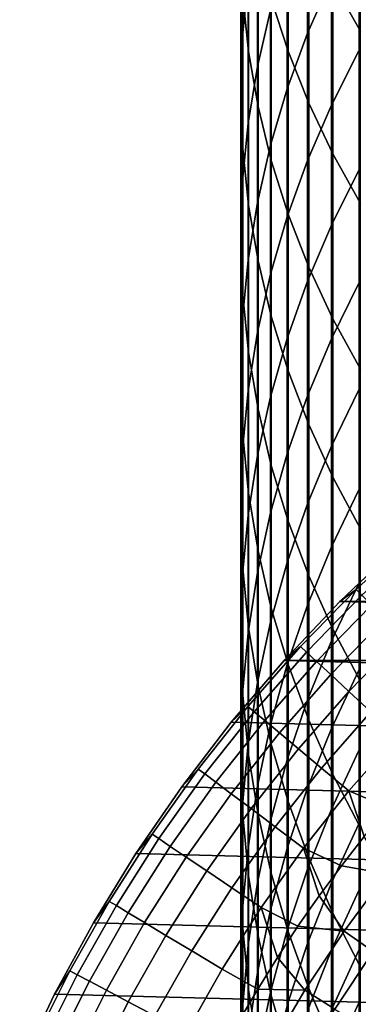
# Model space of a CAD drawing. Header units: metres. Extents: x -28 to 70, y -218 to 27.
# Tile 29 of 246: x -14.16 to -10.78, y -193.11 to -183.28. Entities that reach past the tile are written whole.
import ezdxf

# ---------------------------------------------------------------- set-up
doc = ezdxf.new("R2010")
doc.units = ezdxf.units.M
doc.layers.add('solid_10_261_002_XXX', color=7, linetype='CONTINUOUS')

msp = doc.modelspace()

# ---------------------------------------------------------------- linework, layer by layer
at = {"layer": 'solid_10_261_002_XXX'}
for points in [[(-11.031618, -181.134842, 418.208099), (-11.031618, -182.907562, 415.967285), (-10.756376, -183.392609, 416.340332), (-10.756376, -181.609512, 418.594269)], [(-11.876726, -181.387253, 407.999603), (-11.876726, -182.881042, 405.755707), (-11.932165, -183.442673, 406.118622), (-11.932165, -181.938766, 408.377747)], [(-11.645746, -181.389832, 414.799927), (-11.645746, -183.069366, 412.553436), (-11.477005, -183.594757, 412.93515), (-11.477005, -181.904587, 415.195862)], [(-11.930133, -181.458939, 411.383392), (-11.930133, -183.04512, 409.136261), (-11.872668, -183.596497, 409.514282), (-11.872668, -181.999771, 411.776337)], [(-11.045485, -181.545212, 401.788727), (-11.045485, -182.869293, 399.542847), (-11.284048, -183.413818, 399.853943), (-11.284048, -182.081039, 402.114594)], [(-11.65381, -181.770035, 405.037811), (-11.65381, -183.182785, 402.784576), (-11.783843, -183.745209, 403.126587), (-11.783843, -182.322906, 405.395081)], [(-11.477005, -181.904587, 415.195862), (-11.477005, -183.594757, 412.93515), (-11.272079, -184.111649, 413.310699), (-11.272079, -182.411041, 415.585388)], [(-11.932165, -181.938766, 408.377747), (-11.932165, -183.442673, 406.118622), (-11.949986, -184.006027, 406.482666), (-11.949986, -182.491959, 408.757019)], [(-11.872668, -181.999771, 411.776337), (-11.872668, -183.596497, 409.514282), (-11.777773, -184.144333, 409.889893), (-11.777773, -182.53714, 412.166748)], [(-11.284048, -182.081039, 402.114594), (-11.284048, -183.413818, 399.853943), (-11.487036, -183.969131, 400.171173), (-11.487036, -182.627472, 402.446869)], [(-11.783843, -182.322906, 405.395081), (-11.783843, -183.745209, 403.126587), (-11.876726, -184.312973, 403.471863), (-11.876726, -182.881042, 405.755707)], [(-11.272079, -182.411041, 415.585388), (-11.272079, -184.111649, 413.310699), (-11.031618, -184.618423, 413.678894), (-11.031618, -182.907562, 415.967285)], [(-10.772099, -182.337234, 399.238892), (-10.772099, -183.59137, 396.972321), (-11.045485, -184.131531, 397.261627), (-11.045485, -182.869293, 399.542847)], [(-11.949986, -182.491959, 408.757019), (-11.949986, -184.006027, 406.482666), (-11.930133, -184.569336, 406.846649), (-11.930133, -183.04512, 409.136261)], [(-11.777773, -182.53714, 412.166748), (-11.777773, -184.144333, 409.889893), (-11.645746, -184.686905, 410.261871), (-11.645746, -183.069366, 412.553436)], [(-11.487036, -182.627472, 402.446869), (-11.487036, -183.969131, 400.171173), (-11.65381, -184.533447, 400.493561), (-11.65381, -183.182785, 402.784576)], [(-11.876726, -182.881042, 405.755707), (-11.876726, -184.312973, 403.471863), (-11.932165, -184.884308, 403.819305), (-11.932165, -183.442673, 406.118622)], [(-11.045485, -182.869293, 399.542847), (-11.045485, -184.131531, 397.261627), (-11.284048, -184.684357, 397.557739), (-11.284048, -183.413818, 399.853943)], [(-11.031618, -182.907562, 415.967285), (-11.031618, -184.618423, 413.678894), (-10.756376, -185.11348, 414.038574), (-10.756376, -183.392609, 416.340332)], [(-11.930133, -183.04512, 409.136261), (-11.930133, -184.569336, 406.846649), (-11.872668, -185.130829, 407.209473), (-11.872668, -183.596497, 409.514282)], [(-11.645746, -183.069366, 412.553436), (-11.645746, -184.686905, 410.261871), (-11.477005, -185.222534, 410.62912), (-11.477005, -183.594757, 412.93515)], [(-11.65381, -183.182785, 402.784576), (-11.65381, -184.533447, 400.493561), (-11.783843, -185.105011, 400.820099), (-11.783843, -183.745209, 403.126587)], [(-11.932165, -183.442673, 406.118622), (-11.932165, -184.884308, 403.819305), (-11.949986, -185.457413, 404.167786), (-11.949986, -184.006027, 406.482666)], [(-11.284048, -183.413818, 399.853943), (-11.284048, -184.684357, 397.557739), (-11.487036, -185.248123, 397.85968), (-11.487036, -183.969131, 400.171173)], [(-11.872668, -183.596497, 409.514282), (-11.872668, -185.130829, 407.209473), (-11.777773, -185.688721, 407.569977), (-11.777773, -184.144333, 409.889893)], [(-11.477005, -183.594757, 412.93515), (-11.477005, -185.222534, 410.62912), (-11.272079, -185.749481, 410.990387), (-11.272079, -184.111649, 413.310699)], [(-10.772099, -183.59137, 396.972321), (-10.772099, -184.783127, 394.672333), (-11.045485, -185.330994, 394.946777), (-11.045485, -184.131531, 397.261627)], [(-11.783843, -183.745209, 403.126587), (-11.783843, -185.105011, 400.820099), (-11.876726, -185.682007, 401.14975), (-11.876726, -184.312973, 403.471863)], [(-11.487036, -183.969131, 400.171173), (-11.487036, -185.248123, 397.85968), (-11.65381, -185.82103, 398.166534), (-11.65381, -184.533447, 400.493561)], [(-11.949986, -184.006027, 406.482666), (-11.949986, -185.457413, 404.167786), (-11.930133, -186.030457, 404.516266), (-11.930133, -184.569336, 406.846649)], [(-11.777773, -184.144333, 409.889893), (-11.777773, -185.688721, 407.569977), (-11.645746, -186.241257, 407.927002), (-11.645746, -184.686905, 410.261871)], [(-11.045485, -184.131531, 397.261627), (-11.045485, -185.330994, 394.946777), (-11.284048, -185.891693, 395.227661), (-11.284048, -184.684357, 397.557739)], [(-11.272079, -184.111649, 413.310699), (-11.272079, -185.749481, 410.990387), (-11.031618, -186.266129, 411.344604), (-11.031618, -184.618423, 413.678894)], [(-11.876726, -184.312973, 403.471863), (-11.876726, -185.682007, 401.14975), (-11.932165, -186.262619, 401.481445), (-11.932165, -184.884308, 403.819305)], [(-11.930133, -184.569336, 406.846649), (-11.930133, -186.030457, 404.516266), (-11.872668, -186.601639, 404.863617), (-11.872668, -185.130829, 407.209473)], [(-11.65381, -184.533447, 400.493561), (-11.65381, -185.82103, 398.166534), (-11.783843, -186.401306, 398.477325), (-11.783843, -185.105011, 400.820099)], [(-11.031618, -184.618423, 413.678894), (-11.031618, -186.266129, 411.344604), (-10.756376, -186.770828, 411.690643), (-10.756376, -185.11348, 414.038574)], [(-11.645746, -184.686905, 410.261871), (-11.645746, -186.241257, 407.927002), (-11.477005, -186.786713, 408.27948), (-11.477005, -185.222534, 410.62912)], [(-11.284048, -184.684357, 397.557739), (-11.284048, -185.891693, 395.227661), (-11.487036, -186.463501, 395.514099), (-11.487036, -185.248123, 397.85968)], [(-10.772099, -184.783127, 394.672333), (-10.772099, -185.911621, 392.340637), (-11.045485, -186.466766, 392.600037), (-11.045485, -185.330994, 394.946777)], [(-11.932165, -184.884308, 403.819305), (-11.932165, -186.262619, 401.481445), (-11.949986, -186.845016, 401.814148), (-11.949986, -185.457413, 404.167786)], [(-11.783843, -185.105011, 400.820099), (-11.783843, -186.401306, 398.477325), (-11.876726, -186.987091, 398.791077), (-11.876726, -185.682007, 401.14975)], [(-11.872668, -185.130829, 407.209473), (-11.872668, -186.601639, 404.863617), (-11.777773, -187.169174, 405.20874), (-11.777773, -185.688721, 407.569977)], [(-11.487036, -185.248123, 397.85968), (-11.487036, -186.463501, 395.514099), (-11.65381, -187.044586, 395.805206), (-11.65381, -185.82103, 398.166534)], [(-11.477005, -185.222534, 410.62912), (-11.477005, -186.786713, 408.27948), (-11.272079, -187.323334, 408.626221), (-11.272079, -185.749481, 410.990387)], [(-11.045485, -185.330994, 394.946777), (-11.045485, -186.466766, 392.600037), (-11.284048, -187.034943, 392.865509), (-11.284048, -185.891693, 395.227661)], [(-11.949986, -185.457413, 404.167786), (-11.949986, -186.845016, 401.814148), (-11.930133, -187.427353, 402.146851), (-11.930133, -186.030457, 404.516266)], [(-11.876726, -185.682007, 401.14975), (-11.876726, -186.987091, 398.791077), (-11.932165, -187.576538, 399.106812), (-11.932165, -186.262619, 401.481445)], [(-11.777773, -185.688721, 407.569977), (-11.777773, -187.169174, 405.20874), (-11.645746, -187.731262, 405.550568), (-11.645746, -186.241257, 407.927002)], [(-11.272079, -185.749481, 410.990387), (-11.272079, -187.323334, 408.626221), (-11.031618, -187.849457, 408.966187), (-11.031618, -186.266129, 411.344604)], [(-11.65381, -185.82103, 398.166534), (-11.65381, -187.044586, 395.805206), (-11.783843, -187.633118, 396.100037), (-11.783843, -186.401306, 398.477325)], [(-11.284048, -185.891693, 395.227661), (-11.284048, -187.034943, 392.865509), (-11.487036, -187.614349, 393.1362), (-11.487036, -186.463501, 395.514099)], [(-10.772099, -185.911621, 392.340637), (-10.772099, -186.975998, 389.979004), (-11.045485, -187.538025, 390.223145), (-11.045485, -186.466766, 392.600037)], [(-11.930133, -186.030457, 404.516266), (-11.930133, -187.427353, 402.146851), (-11.872668, -188.007828, 402.478455), (-11.872668, -186.601639, 404.863617)], [(-11.645746, -186.241257, 407.927002), (-11.645746, -187.731262, 405.550568), (-11.477005, -188.286133, 405.88797), (-11.477005, -186.786713, 408.27948)], [(-11.932165, -186.262619, 401.481445), (-11.932165, -187.576538, 399.106812), (-11.949986, -188.167801, 399.423492), (-11.949986, -186.845016, 401.814148)], [(-11.031618, -186.266129, 411.344604), (-11.031618, -187.849457, 408.966187), (-10.756376, -188.363419, 409.298309), (-10.756376, -186.770828, 411.690643)], [(-11.783843, -186.401306, 398.477325), (-11.783843, -187.633118, 396.100037), (-11.876726, -188.227249, 396.397675), (-11.876726, -186.987091, 398.791077)], [(-11.487036, -186.463501, 395.514099), (-11.487036, -187.614349, 393.1362), (-11.65381, -188.203171, 393.411316), (-11.65381, -187.044586, 395.805206)], [(-11.045485, -186.466766, 392.600037), (-11.045485, -187.538025, 390.223145), (-11.284048, -188.113235, 390.472992), (-11.284048, -187.034943, 392.865509)], [(-11.872668, -186.601639, 404.863617), (-11.872668, -188.007828, 402.478455), (-11.777773, -188.584564, 402.807953), (-11.777773, -187.169174, 405.20874)], [(-11.949986, -186.845016, 401.814148), (-11.949986, -188.167801, 399.423492), (-11.930133, -188.759033, 399.740143), (-11.930133, -187.427353, 402.146851)], [(-11.477005, -186.786713, 408.27948), (-11.477005, -188.286133, 405.88797), (-11.272079, -188.832031, 406.21994), (-11.272079, -187.323334, 408.626221)], [(-11.876726, -186.987091, 398.791077), (-11.876726, -188.227249, 396.397675), (-11.932165, -188.825119, 396.697174), (-11.932165, -187.576538, 399.106812)], [(-11.284048, -187.034943, 392.865509), (-11.284048, -188.113235, 390.472992), (-11.487036, -188.699829, 390.727783), (-11.487036, -187.614349, 393.1362)], [(-10.772099, -186.975998, 389.979004), (-10.772099, -187.975479, 387.589172), (-11.045485, -188.543961, 387.817871), (-11.045485, -187.538025, 390.223145)], [(-11.65381, -187.044586, 395.805206), (-11.65381, -188.203171, 393.411316), (-11.783843, -188.799545, 393.689972), (-11.783843, -187.633118, 396.100037)], [(-11.777773, -187.169174, 405.20874), (-11.777773, -188.584564, 402.807953), (-11.645746, -189.155777, 403.134277), (-11.645746, -187.731262, 405.550568)], [(-11.272079, -187.323334, 408.626221), (-11.272079, -188.832031, 406.21994), (-11.031618, -189.367249, 406.54541), (-11.031618, -187.849457, 408.966187)], [(-11.930133, -187.427353, 402.146851), (-11.930133, -188.759033, 399.740143), (-11.872668, -189.348328, 400.055786), (-11.872668, -188.007828, 402.478455)], [(-11.932165, -187.576538, 399.106812), (-11.932165, -188.825119, 396.697174), (-11.949986, -189.424805, 396.997589), (-11.949986, -188.167801, 399.423492)], [(-11.487036, -187.614349, 393.1362), (-11.487036, -188.699829, 390.727783), (-11.65381, -189.295944, 390.986694), (-11.65381, -188.203171, 393.411316)], [(-11.045485, -187.538025, 390.223145), (-11.045485, -188.543961, 387.817871), (-11.284048, -189.125778, 388.05191), (-11.284048, -188.113235, 390.472992)], [(-11.783843, -187.633118, 396.100037), (-11.783843, -188.799545, 393.689972), (-11.876726, -189.401581, 393.971252), (-11.876726, -188.227249, 396.397675)], [(-11.645746, -187.731262, 405.550568), (-11.645746, -189.155777, 403.134277), (-11.477005, -189.719666, 403.456421), (-11.477005, -188.286133, 405.88797)], [(-11.031618, -187.849457, 408.966187), (-11.031618, -189.367249, 406.54541), (-10.756376, -189.890076, 406.863373), (-10.756376, -188.363419, 409.298309)], [(-11.872668, -188.007828, 402.478455), (-11.872668, -189.348328, 400.055786), (-11.777773, -189.933868, 400.369415), (-11.777773, -188.584564, 402.807953)], [(-10.772099, -187.975479, 387.589172), (-10.772099, -188.909302, 385.172943), (-11.045485, -189.48381, 385.386017), (-11.045485, -188.543961, 387.817871)], [(-11.284048, -188.113235, 390.472992), (-11.284048, -189.125778, 388.05191), (-11.487036, -189.719116, 388.290588), (-11.487036, -188.699829, 390.727783)], [(-11.949986, -188.167801, 399.423492), (-11.949986, -189.424805, 396.997589), (-11.930133, -190.02446, 397.297974), (-11.930133, -188.759033, 399.740143)], [(-11.65381, -188.203171, 393.411316), (-11.65381, -189.295944, 390.986694), (-11.783843, -189.899704, 391.248962), (-11.783843, -188.799545, 393.689972)], [(-11.876726, -188.227249, 396.397675), (-11.876726, -189.401581, 393.971252), (-11.932165, -190.007401, 394.254333), (-11.932165, -188.825119, 396.697174)], [(-11.477005, -188.286133, 405.88797), (-11.477005, -189.719666, 403.456421), (-11.272079, -190.274429, 403.773376), (-11.272079, -188.832031, 406.21994)], [(-10.214375, -188.427917, 284.28064), (-10.371525, -188.53125, 282.899994), (-10.960155, -189.089844, 282.899994), (-10.799122, -188.969147, 284.28064)], [(-10.741576, -189.028198, 285.668823), (-10.159945, -188.489853, 285.668823), (-10.214375, -188.427917, 284.28064), (-10.799122, -188.969147, 284.28064)], [(-11.777773, -188.584564, 402.807953), (-11.777773, -189.933868, 400.369415), (-11.645746, -190.513779, 400.680023), (-11.645746, -189.155777, 403.134277)], [(-11.045485, -188.543961, 387.817871), (-11.045485, -189.48381, 385.386017), (-11.284048, -190.071808, 385.604065), (-11.284048, -189.125778, 388.05191)], [(10.960328, -189.090042, 220.899994), (-10.960328, -189.090042, 220.899994), (-10.371217, -188.530991, 220.899994)], [(-10.960155, -189.089844, 282.899994), (-10.371525, -188.53125, 282.899994), (-10.371217, -188.530991, 220.899994), (-10.960328, -189.090042, 220.899994)], [(-11.487036, -188.699829, 390.727783), (-11.487036, -189.719116, 388.290588), (-11.65381, -190.322067, 388.533142), (-11.65381, -189.295944, 390.986694)], [(-11.930133, -188.759033, 399.740143), (-11.930133, -190.02446, 397.297974), (-11.872668, -190.622162, 397.597412), (-11.872668, -189.348328, 400.055786)], [(-11.783843, -188.799545, 393.689972), (-11.783843, -189.899704, 391.248962), (-11.876726, -190.509201, 391.513702), (-11.876726, -189.401581, 393.971252)], [(-11.932165, -188.825119, 396.697174), (-11.932165, -190.007401, 394.254333), (-11.949986, -190.615082, 394.538239), (-11.949986, -189.424805, 396.997589)], [(-11.272079, -188.832031, 406.21994), (-11.272079, -190.274429, 403.773376), (-11.031618, -190.818329, 404.084106), (-11.031618, -189.367249, 406.54541)], [(-10.772099, -188.909302, 385.172943), (-10.772099, -189.776779, 382.732086), (-11.045485, -190.356903, 382.929382), (-11.045485, -189.48381, 385.386017)], [(-10.799122, -188.969147, 284.28064), (-10.960155, -189.089844, 282.899994), (-11.518744, -189.678482, 282.899994), (-11.355231, -189.539764, 284.28064)], [(-11.294723, -189.595779, 285.668823), (-10.741576, -189.028198, 285.668823), (-10.799122, -188.969147, 284.28064), (-11.355231, -189.539764, 284.28064)], [(-11.518744, -189.678482, 282.899994), (-10.960155, -189.089844, 282.899994), (-10.960328, -189.090042, 220.899994), (-11.518719, -189.678452, 220.899994)], [(11.518719, -189.678452, 220.899994), (-11.518719, -189.678452, 220.899994), (-10.960328, -189.090042, 220.899994)], [(-11.193792, -189.689194, 287.052612), (-10.645589, -189.126694, 287.052612), (-10.741576, -189.028198, 285.668823), (-11.294723, -189.595779, 285.668823)], [(11.518719, -189.678452, 220.899994), (-10.960328, -189.090042, 220.899994), (10.960328, -189.090042, 220.899994)], [(-11.645746, -189.155777, 403.134277), (-11.645746, -190.513779, 400.680023), (-11.477005, -191.086243, 400.986633), (-11.477005, -189.719666, 403.456421)], [(-11.284048, -189.125778, 388.05191), (-11.284048, -190.071808, 385.604065), (-11.487036, -190.671448, 385.826447), (-11.487036, -189.719116, 388.290588)], [(-11.0526, -189.819885, 288.429871), (-10.511311, -189.264465, 288.429871), (-10.645589, -189.126694, 287.052612), (-11.193792, -189.689194, 287.052612)], [(-11.65381, -189.295944, 390.986694), (-11.65381, -190.322067, 388.533142), (-11.783843, -190.93277, 388.778778), (-11.783843, -189.899704, 391.248962)], [(-10.871367, -189.987625, 289.798401), (-10.338954, -189.44133, 289.798401), (-10.511311, -189.264465, 288.429871), (-11.0526, -189.819885, 288.429871)], [(-11.876726, -189.401581, 393.971252), (-11.876726, -190.509201, 391.513702), (-11.932165, -191.122528, 391.78009), (-11.932165, -190.007401, 394.254333)], [(-11.872668, -189.348328, 400.055786), (-11.872668, -190.622162, 397.597412), (-11.777773, -191.216049, 397.894897), (-11.777773, -189.933868, 400.369415)], [(-11.031618, -189.367249, 406.54541), (-11.031618, -190.818329, 404.084106), (-10.756376, -191.349655, 404.387634), (-10.756376, -189.890076, 406.863373)], [(-11.949986, -189.424805, 396.997589), (-11.949986, -190.615082, 394.538239), (-11.930133, -191.222717, 394.822144), (-11.930133, -190.02446, 397.297974)], [(-11.045485, -189.48381, 385.386017), (-11.045485, -190.356903, 382.929382), (-11.284048, -190.950638, 383.131317), (-11.284048, -190.071808, 385.604065)], [(-10.650381, -190.192169, 291.156036), (-10.128791, -189.656967, 291.156036), (-10.338954, -189.44133, 289.798401), (-10.871367, -189.987625, 289.798401)], [(-11.355231, -189.539764, 284.28064), (-11.518744, -189.678482, 282.899994), (-12.045762, -190.295532, 282.899994), (-11.881228, -190.13826, 284.28064)], [(-11.817918, -190.191071, 285.668823), (-11.294723, -189.595779, 285.668823), (-11.355231, -189.539764, 284.28064), (-11.881228, -190.13826, 284.28064)], [(-11.712312, -190.279175, 287.052612), (-11.193792, -189.689194, 287.052612), (-11.294723, -189.595779, 285.668823), (-11.817918, -190.191071, 285.668823)], [(-12.045762, -190.295532, 282.899994), (-11.518744, -189.678482, 282.899994), (-11.518719, -189.678452, 220.899994), (-12.045615, -190.295349, 220.899994)], [(12.539787, -190.939407, 220.899994), (-12.045615, -190.295349, 220.899994), (-11.518719, -189.678452, 220.899994), (12.045615, -190.295349, 220.899994)], [(-11.564579, -190.40242, 288.429871), (-11.0526, -189.819885, 288.429871), (-11.193792, -189.689194, 287.052612), (-11.712312, -190.279175, 287.052612)], [(12.045615, -190.295349, 220.899994), (-11.518719, -189.678452, 220.899994), (11.518719, -189.678452, 220.899994)], [(-11.487036, -189.719116, 388.290588), (-11.487036, -190.671448, 385.826447), (-11.65381, -191.280807, 386.052429), (-11.65381, -190.322067, 388.533142)], [(-11.477005, -189.719666, 403.456421), (-11.477005, -191.086243, 400.986633), (-11.272079, -191.64946, 401.2883), (-11.272079, -190.274429, 403.773376)], [(-10.772099, -189.776779, 382.732086), (-10.772099, -190.577255, 380.268463), (-11.045485, -191.162552, 380.44986), (-11.045485, -190.356903, 382.929382)], [(-11.374951, -190.560608, 289.798401), (-10.871367, -189.987625, 289.798401), (-11.0526, -189.819885, 288.429871), (-11.564579, -190.40242, 288.429871)], [(-11.783843, -189.899704, 391.248962), (-11.783843, -190.93277, 388.778778), (-11.876726, -191.549271, 389.026794), (-11.876726, -190.509201, 391.513702)], [(-11.777773, -189.933868, 400.369415), (-11.777773, -191.216049, 397.894897), (-11.645746, -191.80423, 398.189575), (-11.645746, -190.513779, 400.680023)], [(-11.143728, -190.75351, 291.156036), (-10.650381, -190.192169, 291.156036), (-10.871367, -189.987625, 289.798401), (-11.374951, -190.560608, 289.798401)], [(-11.932165, -190.007401, 394.254333), (-11.932165, -191.122528, 391.78009), (-11.949986, -191.737732, 392.047333), (-11.949986, -190.615082, 394.538239)], [(-11.930133, -190.02446, 397.297974), (-11.930133, -191.222717, 394.822144), (-11.872668, -191.828369, 395.105133), (-11.872668, -190.622162, 397.597412)], [(-11.284048, -190.071808, 385.604065), (-11.284048, -190.950638, 383.131317), (-11.487036, -191.556107, 383.337219), (-11.487036, -190.671448, 385.826447)], [(-11.881228, -190.13826, 284.28064), (-12.045762, -190.295532, 282.899994), (-12.539763, -190.939331, 282.899994), (-12.37572, -190.763031, 284.28064)], [(-12.309773, -190.812515, 285.668823), (-11.817918, -190.191071, 285.668823), (-11.881228, -190.13826, 284.28064), (-12.37572, -190.763031, 284.28064)], [(-12.199773, -190.895065, 287.052612), (-11.712312, -190.279175, 287.052612), (-11.817918, -190.191071, 285.668823), (-12.309773, -190.812515, 285.668823)], [(-12.045891, -191.010544, 288.429871), (-11.564579, -190.40242, 288.429871), (-11.712312, -190.279175, 287.052612), (-12.199773, -190.895065, 287.052612)], [(-11.272079, -190.274429, 403.773376), (-11.272079, -191.64946, 401.2883), (-11.031618, -192.201645, 401.584045), (-11.031618, -190.818329, 404.084106)], [(-10.871276, -190.980789, 292.50061), (-10.38999, -190.433182, 292.50061), (-10.650381, -190.192169, 291.156036), (-11.143728, -190.75351, 291.156036)], [(12.999373, -191.608063, 220.899994), (-12.539787, -190.939407, 220.899994), (-12.045615, -190.295349, 220.899994), (12.539787, -190.939407, 220.899994)], [(-12.539763, -190.939331, 282.899994), (-12.045762, -190.295532, 282.899994), (-12.045615, -190.295349, 220.899994), (-12.539787, -190.939407, 220.899994)], [(-11.65381, -190.322067, 388.533142), (-11.65381, -191.280807, 386.052429), (-11.783843, -191.89798, 386.281342), (-11.783843, -190.93277, 388.778778)], [(-11.045485, -190.356903, 382.929382), (-11.045485, -191.162552, 380.44986), (-11.284048, -191.761581, 380.635468), (-11.284048, -190.950638, 383.131317)], [(-11.848371, -191.158768, 289.798401), (-11.374951, -190.560608, 289.798401), (-11.564579, -190.40242, 288.429871), (-12.045891, -191.010544, 288.429871)], [(-10.479729, -191.148438, 293.828735), (-10.234837, -190.86792, 293.828735), (-10.38999, -190.433182, 292.50061), (-10.871276, -190.980789, 292.50061)], [(-11.876726, -190.509201, 391.513702), (-11.876726, -191.549271, 389.026794), (-11.932165, -192.169647, 389.276337), (-11.932165, -191.122528, 391.78009)], [(-11.607525, -191.339493, 291.156036), (-11.143728, -190.75351, 291.156036), (-11.374951, -190.560608, 289.798401), (-11.848371, -191.158768, 289.798401)], [(-11.645746, -190.513779, 400.680023), (-11.645746, -191.80423, 398.189575), (-11.477005, -192.384857, 398.480438), (-11.477005, -191.086243, 400.986633)], [(-10.772099, -190.577255, 380.268463), (-10.772099, -191.310135, 377.783905), (-11.045485, -191.900177, 377.949219), (-11.045485, -191.162552, 380.44986)], [(-11.949986, -190.615082, 394.538239), (-11.949986, -191.737732, 392.047333), (-11.930133, -192.35289, 392.314514), (-11.930133, -191.222717, 394.822144)], [(-11.872668, -190.622162, 397.597412), (-11.872668, -191.828369, 395.105133), (-11.777773, -192.430161, 395.386322), (-11.777773, -191.216049, 397.894897)], [(-11.487036, -190.671448, 385.826447), (-11.487036, -191.556107, 383.337219), (-11.65381, -192.171417, 383.546509), (-11.65381, -191.280807, 386.052429)], [(-12.37572, -190.763031, 284.28064), (-12.539763, -190.939331, 282.899994), (-12.999393, -191.608093, 282.899994), (-12.837392, -191.41243, 284.28064)], [(-12.768986, -191.45845, 285.668823), (-12.309773, -190.812515, 285.668823), (-12.37572, -190.763031, 284.28064), (-12.837392, -191.41243, 284.28064)], [(-11.323732, -191.55246, 292.50061), (-10.871276, -190.980789, 292.50061), (-11.143728, -190.75351, 291.156036), (-11.607525, -191.339493, 291.156036)], [(-12.654881, -191.535233, 287.052612), (-12.199773, -190.895065, 287.052612), (-12.309773, -190.812515, 285.668823), (-12.768986, -191.45845, 285.668823)], [(-11.031618, -190.818329, 404.084106), (-11.031618, -192.201645, 401.584045), (-10.756376, -192.741074, 401.872986), (-10.756376, -191.349655, 404.387634)], [(-12.999393, -191.608093, 282.899994), (-12.539763, -190.939331, 282.899994), (-12.539787, -190.939407, 220.899994), (-12.999373, -191.608063, 220.899994)], [(13.423374, -192.299973, 220.899994), (-12.999373, -191.608063, 220.899994), (-12.539787, -190.939407, 220.899994), (12.999373, -191.608063, 220.899994)], [(-12.495259, -191.642639, 288.429871), (-12.045891, -191.010544, 288.429871), (-12.199773, -190.895065, 287.052612), (-12.654881, -191.535233, 287.052612)], [(-11.783843, -190.93277, 388.778778), (-11.783843, -191.89798, 386.281342), (-11.876726, -192.521027, 386.51239), (-11.876726, -191.549271, 389.026794)], [(-11.284048, -190.950638, 383.131317), (-11.284048, -191.761581, 380.635468), (-11.487036, -192.372452, 380.824768), (-11.487036, -191.556107, 383.337219)], [(-12.290371, -191.780487, 289.798401), (-11.848371, -191.158768, 289.798401), (-12.045891, -191.010544, 288.429871), (-12.495259, -191.642639, 288.429871)], [(-10.94628, -191.728851, 293.828735), (-10.716934, -191.435486, 293.828735), (-10.871276, -190.980789, 292.50061), (-11.323732, -191.55246, 292.50061)], [(-10.716934, -191.435486, 293.828735), (-10.479729, -191.148438, 293.828735), (-10.871276, -190.980789, 292.50061)], [(-12.04054, -191.948593, 291.156036), (-11.607525, -191.339493, 291.156036), (-11.848371, -191.158768, 289.798401), (-12.290371, -191.780487, 289.798401)], [(-11.932165, -191.122528, 391.78009), (-11.932165, -192.169647, 389.276337), (-11.949986, -192.791931, 389.526642), (-11.949986, -191.737732, 392.047333)], [(-11.477005, -191.086243, 400.986633), (-11.477005, -192.384857, 398.480438), (-11.272079, -192.9561, 398.766602), (-11.272079, -191.64946, 401.2883)], [(-11.045485, -191.162552, 380.44986), (-11.045485, -191.900177, 377.949219), (-11.284048, -192.504059, 378.118408), (-11.284048, -191.761581, 380.635468)], [(-11.930133, -191.222717, 394.822144), (-11.930133, -192.35289, 392.314514), (-11.872668, -192.966049, 392.580841), (-11.872668, -191.828369, 395.105133)], [(-11.777773, -191.216049, 397.894897), (-11.777773, -192.430161, 395.386322), (-11.645746, -193.026169, 395.664795), (-11.645746, -191.80423, 398.189575)], [(-11.746161, -192.146652, 292.50061), (-11.323732, -191.55246, 292.50061), (-11.607525, -191.339493, 291.156036), (-12.04054, -191.948593, 291.156036)], [(-11.65381, -191.280807, 386.052429), (-11.65381, -192.171417, 383.546509), (-11.783843, -192.794617, 383.758423), (-11.783843, -191.89798, 386.281342)], [(-10.772099, -191.310135, 377.783905), (-10.772099, -191.974884, 375.280243), (-11.045485, -192.569214, 375.429382), (-11.045485, -191.900177, 377.949219)], [(-12.837392, -191.41243, 284.28064), (-12.999393, -191.608093, 282.899994), (-13.423394, -192.300003, 282.899994), (-13.265022, -192.084732, 284.28064)], [(-13.194337, -192.127182, 285.668823), (-12.768986, -191.45845, 285.668823), (-12.837392, -191.41243, 284.28064), (-13.265022, -192.084732, 284.28064)], [(-13.076432, -192.197983, 287.052612), (-12.654881, -191.535233, 287.052612), (-12.768986, -191.45845, 285.668823), (-13.194337, -192.127182, 285.668823)], [(-10.494555, -191.810684, 295.15686), (-10.716934, -191.435486, 293.828735), (-10.94628, -191.728851, 293.828735)], [(-12.911492, -192.297012, 288.429871), (-12.495259, -191.642639, 288.429871), (-12.654881, -191.535233, 287.052612), (-13.076432, -192.197983, 287.052612)], [(-11.876726, -191.549271, 389.026794), (-11.876726, -192.521027, 386.51239), (-11.932165, -193.147995, 386.744904), (-11.932165, -192.169647, 389.276337)], [(-11.380724, -192.333679, 293.828735), (-11.167597, -192.02832, 293.828735), (-11.323732, -191.55246, 292.50061), (-11.746161, -192.146652, 292.50061)], [(-11.487036, -191.556107, 383.337219), (-11.487036, -192.372452, 380.824768), (-11.65381, -192.993256, 381.017151), (-11.65381, -192.171417, 383.546509)], [(-11.167597, -192.02832, 293.828735), (-10.94628, -191.728851, 293.828735), (-11.323732, -191.55246, 292.50061)], [(-13.423394, -192.300003, 282.899994), (-12.999393, -191.608093, 282.899994), (-12.999373, -191.608063, 220.899994), (-13.423374, -192.299973, 220.899994)], [(13.810521, -193.013046, 220.899994), (-13.423374, -192.299973, 220.899994), (-12.999373, -191.608063, 220.899994), (13.423374, -192.299973, 220.899994)], [(-12.699779, -192.424149, 289.798401), (-12.290371, -191.780487, 289.798401), (-12.495259, -191.642639, 288.429871), (-12.911492, -192.297012, 288.429871)], [(-11.272079, -191.64946, 401.2883), (-11.272079, -192.9561, 398.766602), (-11.031618, -193.516159, 399.04715), (-11.031618, -192.201645, 401.584045)], [(-11.949986, -191.737732, 392.047333), (-11.949986, -192.791931, 389.526642), (-11.930133, -193.414154, 389.776947), (-11.930133, -192.35289, 392.314514)], [(-11.284048, -191.761581, 380.635468), (-11.284048, -192.504059, 378.118408), (-11.487036, -193.119873, 378.290955), (-11.487036, -192.372452, 380.824768)], [(-10.918196, -192.380905, 295.15686), (-10.494555, -191.810684, 295.15686), (-10.94628, -191.728851, 293.828735), (-11.167597, -192.02832, 293.828735)], [(-12.441626, -192.579163, 291.156036), (-12.04054, -191.948593, 291.156036), (-12.290371, -191.780487, 289.798401), (-12.699779, -192.424149, 289.798401)], [(-11.872668, -191.828369, 395.105133), (-11.872668, -192.966049, 392.580841), (-11.777773, -193.575302, 392.84549), (-11.777773, -192.430161, 395.386322)], [(-11.645746, -191.80423, 398.189575), (-11.645746, -193.026169, 395.664795), (-11.477005, -193.614532, 395.939697), (-11.477005, -192.384857, 398.480438)], [(-10.627852, -192.584839, 296.501465), (-10.215478, -192.029785, 296.501465), (-10.494555, -191.810684, 295.15686), (-10.918196, -192.380905, 295.15686)], [(-12.137441, -192.76181, 292.50061), (-11.746161, -192.146652, 292.50061), (-12.04054, -191.948593, 291.156036), (-12.441626, -192.579163, 291.156036)], [(-11.783843, -191.89798, 386.281342), (-11.783843, -192.794617, 383.758423), (-11.876726, -193.423752, 383.972412), (-11.876726, -192.521027, 386.51239)], [(-11.045485, -191.900177, 377.949219), (-11.045485, -192.569214, 375.429382), (-11.284048, -193.17749, 375.582031), (-11.284048, -192.504059, 378.118408)], [(-10.918196, -192.380905, 295.15686), (-11.167597, -192.02832, 293.828735), (-11.380724, -192.333679, 293.828735)], [(-10.772099, -191.974884, 375.280243), (-10.772099, -192.570999, 372.759338), (-11.045485, -193.169189, 372.892212), (-11.045485, -192.569214, 375.429382)], [(-13.265022, -192.084732, 284.28064), (-13.423394, -192.300003, 282.899994), (-13.810601, -193.013153, 282.899994), (-13.657476, -192.778168, 284.28064)], [(-13.5847, -192.81691, 285.668823), (-13.194337, -192.127182, 285.668823), (-13.265022, -192.084732, 284.28064), (-13.657476, -192.778168, 284.28064)], [(-13.463306, -192.881546, 287.052612), (-13.076432, -192.197983, 287.052612), (-13.194337, -192.127182, 285.668823), (-13.5847, -192.81691, 285.668823)], [(-11.781786, -192.961136, 293.828735), (-11.585504, -192.644684, 293.828735), (-11.746161, -192.146652, 292.50061), (-12.137441, -192.76181, 292.50061)], [(-11.585504, -192.644684, 293.828735), (-11.380724, -192.333679, 293.828735), (-11.746161, -192.146652, 292.50061)], [(-13.293487, -192.97197, 288.429871), (-12.911492, -192.297012, 288.429871), (-13.076432, -192.197983, 287.052612), (-13.463306, -192.881546, 287.052612)], [(-11.932165, -192.169647, 389.276337), (-11.932165, -193.147995, 386.744904), (-11.949986, -193.776871, 386.978149), (-11.949986, -192.791931, 389.526642)], [(-11.65381, -192.171417, 383.546509), (-11.65381, -192.993256, 381.017151), (-11.783843, -193.622009, 381.212006), (-11.783843, -192.794617, 383.758423)], [(-11.031618, -192.201645, 401.584045), (-11.031618, -193.516159, 399.04715), (-10.756376, -194.063278, 399.321228), (-10.756376, -192.741074, 401.872986)], [(-13.810601, -193.013153, 282.899994), (-13.423394, -192.300003, 282.899994), (-13.423374, -192.299973, 220.899994), (-13.810521, -193.013046, 220.899994)], [(14.159966, -193.745605, 220.899994), (-13.810521, -193.013046, 220.899994), (-13.423374, -192.299973, 220.899994), (13.810521, -193.013046, 220.899994)], [(-13.07551, -193.088028, 289.798401), (-12.699779, -192.424149, 289.798401), (-12.911492, -192.297012, 288.429871), (-13.293487, -192.97197, 288.429871)], [(-11.310887, -192.97287, 295.15686), (-10.918196, -192.380905, 295.15686), (-11.380724, -192.333679, 293.828735), (-11.585504, -192.644684, 293.828735)], [(-12.809719, -193.229553, 291.156036), (-12.441626, -192.579163, 291.156036), (-12.699779, -192.424149, 289.798401), (-13.07551, -193.088028, 289.798401)], [(-11.930133, -192.35289, 392.314514), (-11.930133, -193.414154, 389.776947), (-11.872668, -194.034363, 390.026428), (-11.872668, -192.966049, 392.580841)], [(-11.777773, -192.430161, 395.386322), (-11.777773, -193.575302, 392.84549), (-11.645746, -194.178696, 393.107574), (-11.645746, -193.026169, 395.664795)], [(-11.487036, -192.372452, 380.824768), (-11.487036, -193.119873, 378.290955), (-11.65381, -193.745682, 378.466309), (-11.65381, -192.993256, 381.017151)], [(-11.477005, -192.384857, 398.480438), (-11.477005, -193.614532, 395.939697), (-11.272079, -194.193375, 396.210144), (-11.272079, -192.9561, 398.766602)], [(-11.010101, -193.161057, 296.501465), (-10.627852, -192.584839, 296.501465), (-10.918196, -192.380905, 295.15686), (-11.310887, -192.97287, 295.15686)], [(-11.876726, -192.521027, 386.51239), (-11.876726, -193.423752, 383.972412), (-11.932165, -194.056824, 384.187714), (-11.932165, -193.147995, 386.744904)], [(-11.284048, -192.504059, 378.118408), (-11.284048, -193.17749, 375.582031), (-11.487036, -193.797791, 375.737671), (-11.487036, -193.119873, 378.290955)], [(-12.496534, -193.396301, 292.50061), (-12.137441, -192.76181, 292.50061), (-12.441626, -192.579163, 291.156036), (-12.809719, -193.229553, 291.156036)], [(-11.310887, -192.97287, 295.15686), (-11.585504, -192.644684, 293.828735), (-11.781786, -192.961136, 293.828735)], [(-11.045485, -192.569214, 375.429382), (-11.045485, -193.169189, 372.892212), (-11.284048, -193.781403, 373.028168), (-11.284048, -193.17749, 375.582031)], [(-10.772099, -192.570999, 372.759338), (-10.772099, -193.098038, 370.223114), (-11.045485, -193.699631, 370.339569), (-11.045485, -193.169189, 372.892212)], [(-10.754833, -193.320786, 297.8591), (-10.381447, -192.757919, 297.8591), (-10.627852, -192.584839, 296.501465), (-11.010101, -193.161057, 296.501465)], [(-13.657476, -192.778168, 284.28064), (-13.810601, -193.013153, 282.899994), (-14.159955, -193.745575, 282.899994), (-14.013713, -193.490875, 284.28064)], [(-13.939038, -193.525833, 285.668823), (-13.5847, -192.81691, 285.668823), (-13.657476, -192.778168, 284.28064), (-14.013713, -193.490875, 284.28064)], [(-13.814478, -193.584122, 287.052612), (-13.463306, -192.881546, 287.052612), (-13.5847, -192.81691, 285.668823), (-13.939038, -193.525833, 285.668823)], [(-11.781786, -192.961136, 293.828735), (-12.137441, -192.76181, 292.50061), (-12.496534, -193.396301, 292.50061), (-11.969428, -193.282776, 293.828735)], [(-11.949986, -192.791931, 389.526642), (-11.949986, -193.776871, 386.978149), (-11.930133, -194.405701, 387.211334), (-11.930133, -193.414154, 389.776947)], [(-11.783843, -192.794617, 383.758423), (-11.783843, -193.622009, 381.212006), (-11.876726, -194.256744, 381.408691), (-11.876726, -193.423752, 383.972412)], [(-13.640229, -193.66568, 288.429871), (-13.293487, -192.97197, 288.429871), (-13.463306, -192.881546, 287.052612), (-13.814478, -193.584122, 287.052612)], [(14.470504, -194.495331, 220.899994), (-14.159966, -193.745605, 220.899994), (-13.810521, -193.013046, 220.899994), (14.159966, -193.745605, 220.899994)], [(-14.159955, -193.745575, 282.899994), (-13.810601, -193.013153, 282.899994), (-13.810521, -193.013046, 220.899994), (-14.159966, -193.745605, 220.899994)], [(-13.416566, -193.77037, 289.798401), (-13.07551, -193.088028, 289.798401), (-13.293487, -192.97197, 288.429871), (-13.640229, -193.66568, 288.429871)], [(-11.671517, -193.584885, 295.15686), (-11.310887, -192.97287, 295.15686), (-11.781786, -192.961136, 293.828735), (-11.969428, -193.282776, 293.828735)], [(-11.872668, -192.966049, 392.580841), (-11.872668, -194.034363, 390.026428), (-11.777773, -194.650604, 390.274323), (-11.777773, -193.575302, 392.84549)], [(-11.65381, -192.993256, 381.017151), (-11.65381, -193.745682, 378.466309), (-11.783843, -194.379532, 378.64389), (-11.783843, -193.622009, 381.212006)], [(-11.361141, -193.756805, 296.501465), (-11.010101, -193.161057, 296.501465), (-11.310887, -192.97287, 295.15686), (-11.671517, -193.584885, 295.15686)], [(-11.645746, -193.026169, 395.664795), (-11.645746, -194.178696, 393.107574), (-11.477005, -194.774338, 393.366302), (-11.477005, -193.614532, 395.939697)], [(-11.272079, -192.9561, 398.766602), (-11.272079, -194.193375, 396.210144), (-11.031618, -194.760895, 396.475311), (-11.031618, -193.516159, 399.04715)], [(-13.143843, -193.89801, 291.156036), (-12.809719, -193.229553, 291.156036), (-13.07551, -193.088028, 289.798401), (-13.416566, -193.77037, 289.798401)], [(-10.772099, -193.098038, 370.223114), (-10.772099, -193.555603, 367.673431), (-11.045485, -194.160141, 367.773438), (-11.045485, -193.699631, 370.339569)]]:
    msp.add_3dface(points, dxfattribs=at)

doc.saveas('drawing.dxf')
